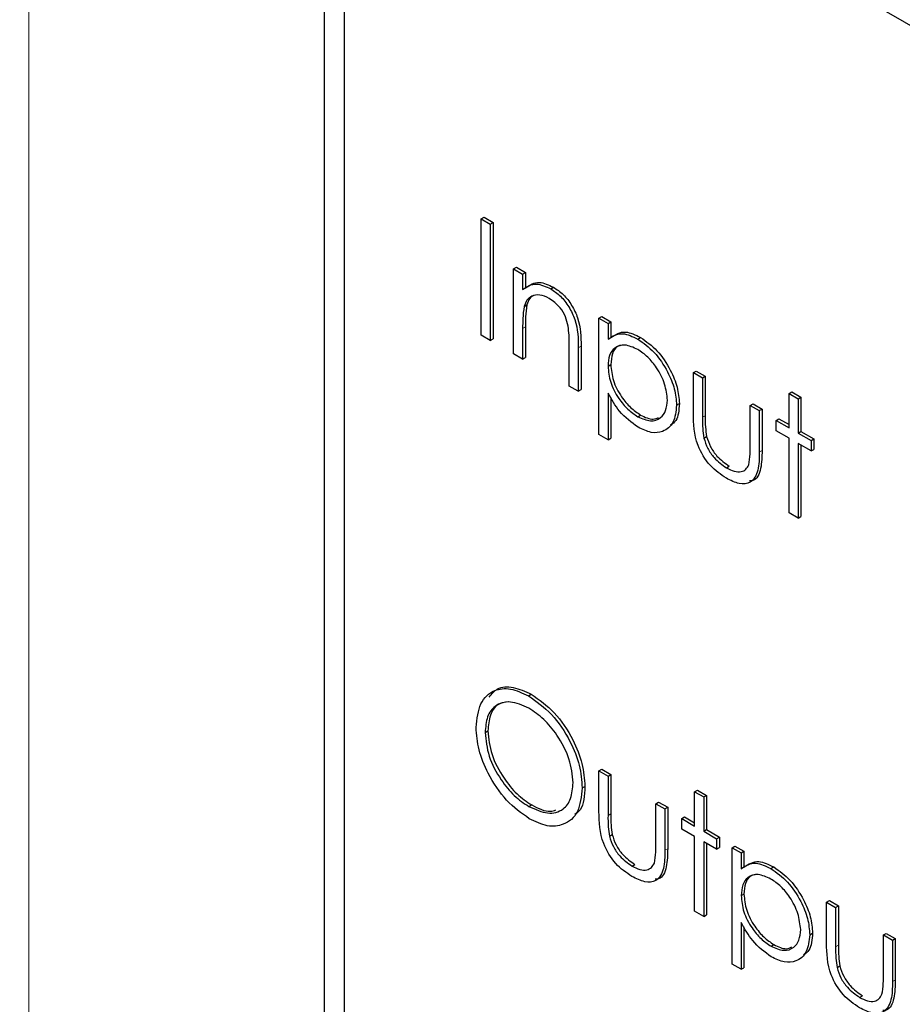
# Paper-space layout 'Blatt2' of a CAD drawing. Header units: millimetres. Extents: x 5 to 418, y 2 to 292.
# Tile 29 of 77: x 70.18 to 74.64, y 190.61 to 195.58. Entities that reach past the tile are written whole.
import ezdxf

# ---------------------------------------------------------------- set-up
doc = ezdxf.new("R2010")
doc.units = ezdxf.units.MM

psp = doc.layouts.new('Blatt2')

# ---------------------------------------------------------------- linework, layer by layer
at = {"color": 7, "linetype": 'Continuous', "lineweight": 18}
for p, q in [((70.227, 199.967), (70.227, 172.6396)), ((72.7193, 194.0254), (72.7334, 194.0335)), ((72.9999, 193.9274), (73.0141, 193.9356)), ((73.6266, 193.5766), (73.6407, 193.5848)), ((73.9137, 193.4009), (73.9279, 193.4091)), ((73.1501, 191.5654), (73.1642, 191.5735)), ((73.4373, 191.3897), (73.4514, 191.3979)), ((74.2988, 190.9022), (74.313, 190.9104)), ((74.586, 190.7265), (74.6002, 190.7347))]:
    psp.add_line(p, q, dxfattribs=at)
at = {"color": 7, "linetype": 'Continuous', "lineweight": 25}
for p, q in [((86.2427, 188.8782), (72.1006, 197.0423)), ((71.7168, 196.984), (71.7168, 183.756)), ((71.8178, 196.879), (71.8178, 183.8143)), ((72.5104, 194.5785), (72.5246, 194.5867)), ((72.5246, 194.5867), (72.5702, 194.5603)), ((72.5104, 194.5785), (72.5561, 194.5521)), ((72.5104, 193.9906), (72.5104, 194.5785)), ((72.5561, 194.5521), (72.5702, 194.5603)), ((72.5561, 194.5521), (72.5561, 193.9642)), ((72.5702, 194.5603), (72.5702, 193.9724)), ((72.6736, 194.326), (72.6877, 194.3342)), ((72.6877, 194.3342), (72.7334, 194.3078)), ((72.6736, 194.326), (72.7193, 194.2997)), ((72.6736, 193.8964), (72.6736, 194.326)), ((72.7193, 194.2997), (72.7334, 194.3078)), ((72.7193, 194.2997), (72.7193, 194.2222)), ((72.7334, 194.3078), (72.7334, 194.2303)), ((72.8608, 194.2255), (72.875, 194.2336)), ((72.7263, 194.1366), (72.7405, 194.1448)), ((73.1044, 194.0773), (73.1185, 194.0855)), ((73.1044, 194.0773), (73.1501, 194.051)), ((73.1044, 193.4894), (73.1044, 194.0773)), ((73.1185, 194.0855), (73.1642, 194.0591)), ((73.1501, 194.051), (73.1642, 194.0591)), ((73.1501, 194.051), (73.1501, 193.9715)), ((73.1642, 194.0591), (73.1642, 193.9796)), ((72.5561, 193.9642), (72.5104, 193.9906)), ((72.7193, 194.0254), (72.7193, 193.87)), ((72.7334, 194.0335), (72.7334, 193.8782)), ((72.5561, 193.9642), (72.5702, 193.9724)), ((72.9543, 193.7344), (72.9543, 193.9365)), ((73.3004, 193.9717), (73.3145, 193.9799)), ((72.7193, 193.87), (72.6736, 193.8964)), ((72.9999, 193.9274), (72.9999, 193.708)), ((73.0141, 193.9356), (73.0141, 193.7162)), ((72.7193, 193.87), (72.7334, 193.8782)), ((73.1501, 193.8352), (73.1642, 193.8434)), ((73.5809, 193.8023), (73.595, 193.8104)), ((73.5809, 193.8023), (73.6266, 193.7759)), ((73.5809, 193.597), (73.5809, 193.8023)), ((73.595, 193.8104), (73.6407, 193.7841)), ((73.6266, 193.7759), (73.6407, 193.7841)), ((73.6266, 193.7759), (73.6266, 193.5766)), ((73.6407, 193.7841), (73.6407, 193.5848)), ((72.9999, 193.708), (72.9543, 193.7344)), ((72.9999, 193.708), (73.0141, 193.7162)), ((73.1501, 193.6992), (73.1501, 193.4631)), ((74.0639, 193.6968), (74.078, 193.705)), ((74.0639, 193.6968), (74.1096, 193.6704)), ((74.0639, 193.5234), (74.0639, 193.6968)), ((74.078, 193.705), (74.1237, 193.6786)), ((73.1642, 193.677), (73.1642, 193.4712)), ((73.496, 193.6376), (73.5102, 193.6458)), ((73.8681, 193.6365), (73.8822, 193.6446)), ((73.8822, 193.6446), (73.9279, 193.6183)), ((74.1096, 193.6704), (74.1237, 193.6786)), ((74.1096, 193.6704), (74.1096, 193.4971)), ((74.1237, 193.6786), (74.1237, 193.5052)), ((73.8681, 193.6365), (73.9137, 193.6101)), ((73.8681, 193.4372), (73.8681, 193.6365)), ((73.9137, 193.6101), (73.9279, 193.6183)), ((73.9137, 193.6101), (73.9137, 193.4009)), ((73.9279, 193.6183), (73.9279, 193.4091)), ((73.3007, 193.5796), (73.3148, 193.5878)), ((73.9986, 193.5611), (74.0127, 193.5693)), ((73.9986, 193.5084), (73.9986, 193.5611)), ((73.9986, 193.5611), (74.0639, 193.5234)), ((74.0127, 193.5693), (74.0639, 193.5398)), ((73.1501, 193.4631), (73.1044, 193.4894)), ((74.0639, 193.4707), (73.9986, 193.5084)), ((74.1096, 193.4971), (74.1237, 193.5052)), ((74.1096, 193.4971), (74.1748, 193.4594)), ((74.1237, 193.5052), (74.189, 193.4675)), ((73.1501, 193.4631), (73.1642, 193.4712)), ((73.6338, 193.472), (73.6479, 193.4802)), ((74.0639, 193.0938), (74.0639, 193.4707)), ((74.1748, 193.4066), (74.1096, 193.4443)), ((74.1096, 193.4443), (74.1096, 193.0674)), ((74.1748, 193.4594), (74.189, 193.4675)), ((74.1748, 193.4594), (74.1748, 193.4066)), ((74.189, 193.4675), (74.189, 193.4148)), ((74.1237, 193.4361), (74.1237, 193.0756)), ((74.1748, 193.4066), (74.189, 193.4148)), ((73.748, 193.3214), (73.7622, 193.3295)), ((74.1096, 193.0674), (74.0639, 193.0938)), ((74.1096, 193.0674), (74.1237, 193.0756)), ((72.7487, 192.1697), (72.7628, 192.1779)), ((72.53, 191.9846), (72.5441, 191.9927)), ((73.1044, 191.791), (73.1185, 191.7992)), ((73.1185, 191.7992), (73.1642, 191.7728)), ((73.1044, 191.791), (73.1501, 191.7646)), ((73.1044, 191.5857), (73.1044, 191.791)), ((73.1501, 191.7646), (73.1642, 191.7728)), ((73.1501, 191.7646), (73.1501, 191.5654)), ((73.1642, 191.7728), (73.1642, 191.5735)), ((73.0195, 191.7046), (73.0337, 191.7127)), ((73.5874, 191.6855), (73.6015, 191.6937)), ((73.5874, 191.6855), (73.6331, 191.6592)), ((73.5874, 191.5122), (73.5874, 191.6855)), ((73.6015, 191.6937), (73.6472, 191.6673)), ((73.6331, 191.6592), (73.6472, 191.6673)), ((73.6331, 191.6592), (73.6331, 191.4858)), ((73.6472, 191.6673), (73.6472, 191.494)), ((72.7509, 191.6107), (72.765, 191.6188)), ((73.3916, 191.6252), (73.4057, 191.6334)), ((73.3916, 191.6252), (73.4373, 191.5989)), ((73.3916, 191.426), (73.3916, 191.6252)), ((73.4057, 191.6334), (73.4514, 191.607)), ((73.4373, 191.5989), (73.4514, 191.607)), ((73.4514, 191.607), (73.4514, 191.3979)), ((73.4373, 191.5989), (73.4373, 191.3897)), ((73.5221, 191.5499), (73.5363, 191.558)), ((73.5221, 191.4971), (73.5221, 191.5499)), ((73.5221, 191.5499), (73.5874, 191.5122)), ((73.5363, 191.558), (73.5874, 191.5285)), ((73.1573, 191.4607), (73.1715, 191.4689)), ((73.5874, 191.4594), (73.5221, 191.4971)), ((73.5874, 191.0826), (73.5874, 191.4594)), ((73.6331, 191.4858), (73.6472, 191.494)), ((73.6331, 191.4858), (73.6984, 191.4481)), ((73.6472, 191.494), (73.7125, 191.4563)), ((73.6984, 191.4481), (73.7125, 191.4563)), ((73.7125, 191.4563), (73.7125, 191.4035)), ((73.6984, 191.3954), (73.6331, 191.433)), ((73.6331, 191.433), (73.6331, 191.0562)), ((73.6472, 191.4249), (73.6472, 191.0643)), ((73.6984, 191.4481), (73.6984, 191.3954)), ((73.6984, 191.3954), (73.7125, 191.4035)), ((73.7767, 191.4029), (73.7908, 191.4111)), ((73.7767, 191.4029), (73.8224, 191.3765)), ((73.7767, 190.815), (73.7767, 191.4029)), ((73.7908, 191.4111), (73.8365, 191.3847)), ((73.8224, 191.3765), (73.8365, 191.3847)), ((73.8224, 191.3765), (73.8224, 191.297)), ((73.8365, 191.3847), (73.8365, 191.3052)), ((73.2715, 191.3101), (73.2857, 191.3183)), ((73.9727, 191.2973), (73.9868, 191.3055)), ((73.8224, 191.1608), (73.8365, 191.1689)), ((74.2532, 191.1278), (74.2673, 191.136)), ((74.2532, 191.1278), (74.2988, 191.1015)), ((74.2532, 190.9226), (74.2532, 191.1278)), ((74.2673, 191.136), (74.313, 191.1096)), ((74.2988, 191.1015), (74.313, 191.1096)), ((74.313, 191.1096), (74.313, 190.9104)), ((73.6331, 191.0562), (73.5874, 191.0826)), ((73.6331, 191.0562), (73.6472, 191.0643)), ((74.2988, 191.1015), (74.2988, 190.9022)), ((73.8224, 191.0248), (73.8224, 190.7886)), ((73.8365, 191.0026), (73.8365, 190.7968)), ((74.1683, 190.9632), (74.1824, 190.9714)), ((74.5404, 190.9621), (74.5545, 190.9702)), ((74.5404, 190.9621), (74.586, 190.9357)), ((74.5404, 190.7628), (74.5404, 190.9621)), ((74.5545, 190.9702), (74.6002, 190.9438)), ((73.973, 190.9052), (73.9871, 190.9133)), ((74.586, 190.9357), (74.6002, 190.9438)), ((74.586, 190.9357), (74.586, 190.7265)), ((74.6002, 190.9438), (74.6002, 190.7347)), ((73.8224, 190.7886), (73.7767, 190.815)), ((74.3061, 190.7976), (74.3202, 190.8057)), ((73.8224, 190.7886), (73.8365, 190.7968)), ((74.4203, 190.6469), (74.4345, 190.6551))]:
    psp.add_line(p, q, dxfattribs=at)
at = {"color": 7, "linetype": 'Continuous', "lineweight": 18}
psp.add_open_spline([(63.2878, 206.2101), (65.3638, 204.8815), (69.5171, 202.2233), (77.1005, 197.6481), (86.0676, 192.4999), (93.1334, 188.7939), (96.6687, 186.9397)], degree=3, knots=[0, 0, 0, 0, 0.1970476, 0.3942021, 0.6969067, 1, 1, 1, 1], dxfattribs=at)
at = {"color": 7, "linetype": 'Continuous', "lineweight": 25}
for points, knots in [([(63.4542, 205.8474), (64.8106, 204.9738), (67.7482, 203.0819), (72.3774, 200.2267), (77.3222, 197.2729), (82.3608, 194.3679), (87.4902, 191.5143), (92.3127, 188.9139), (95.4616, 187.2888), (96.84, 186.5775)], [0, 0, 0, 0, 0.129176, 0.279748, 0.430402, 0.581177, 0.731953, 0.88267, 1, 1, 1, 1]), ([(72.7193, 194.2222), (72.741, 194.2366), (72.7798, 194.2626), (72.836, 194.2368), (72.8608, 194.2255)], [0, 0, 0, 0, 0.559141, 1, 1, 1, 1]), ([(72.7334, 194.2303), (72.7551, 194.2448), (72.794, 194.2707), (72.8502, 194.245), (72.875, 194.2336)], [0, 0, 0, 0, 0.559141, 1, 1, 1, 1]), ([(72.8529, 194.1773), (72.8368, 194.1847), (72.8045, 194.1994), (72.7666, 194.1911), (72.7391, 194.1707), (72.7306, 194.148), (72.7263, 194.1366)], [0, 0, 0, 0, 0.279553, 0.559373, 0.779703, 1, 1, 1, 1]), ([(72.7751, 194.1923), (72.7679, 194.1877), (72.752, 194.1775), (72.7446, 194.1564), (72.7405, 194.1448)], [0, 0, 0, 0, 0.449857, 1, 1, 1, 1]), ([(72.8608, 194.2255), (72.8775, 194.2142), (72.9109, 194.1915), (72.9547, 194.1353), (72.9991, 194.041), (72.9996, 193.9742), (72.9999, 193.9274)], [0, 0, 0, 0, 0.187021, 0.37389, 0.56061, 1, 1, 1, 1]), ([(72.875, 194.2336), (72.8917, 194.2223), (72.925, 194.1997), (72.9688, 194.1435), (73.0132, 194.0492), (73.0137, 193.9824), (73.0141, 193.9356)], [0, 0, 0, 0, 0.187021, 0.37389, 0.56061, 1, 1, 1, 1]), ([(72.7263, 194.1366), (72.7238, 194.1167), (72.7192, 194.081), (72.7193, 194.0424), (72.7193, 194.0254)], [0, 0, 0, 0, 0.559658, 1, 1, 1, 1]), ([(72.7405, 194.1448), (72.7379, 194.1248), (72.7334, 194.0892), (72.7334, 194.0505), (72.7334, 194.0335)], [0, 0, 0, 0, 0.559658, 1, 1, 1, 1]), ([(72.9489, 194.0373), (72.9452, 194.0531), (72.9379, 194.0846), (72.9048, 194.1413), (72.8726, 194.1637), (72.8529, 194.1773)], [0, 0, 0, 0, 0.281192, 0.561331, 1, 1, 1, 1]), ([(72.9543, 193.9365), (72.9544, 193.9548), (72.9545, 193.9874), (72.9506, 194.0221), (72.9489, 194.0373)], [0, 0, 0, 0, 0.560255, 1, 1, 1, 1]), ([(73.1501, 193.9715), (73.1732, 193.9863), (73.2147, 194.0128), (73.2741, 193.9843), (73.3004, 193.9717)], [0, 0, 0, 0, 0.558418, 1, 1, 1, 1]), ([(73.1642, 193.9796), (73.1874, 193.9944), (73.2288, 194.021), (73.2883, 193.9925), (73.3145, 193.9799)], [0, 0, 0, 0, 0.558418, 1, 1, 1, 1]), ([(73.3, 193.9192), (73.278, 193.9292), (73.2339, 193.9492), (73.1843, 193.9322), (73.1544, 193.8927), (73.1515, 193.8544), (73.1501, 193.8352)], [0, 0, 0, 0, 0.279747, 0.559315, 0.779515, 1, 1, 1, 1]), ([(73.2212, 193.9407), (73.2131, 193.9392), (73.1906, 193.9349), (73.1689, 193.8999), (73.1658, 193.8622), (73.1642, 193.8434)], [0, 0, 0, 0, 0.219851, 0.609672, 1, 1, 1, 1]), ([(73.3004, 193.9717), (73.3289, 193.9515), (73.386, 193.911), (73.4496, 193.8145), (73.4898, 193.7189), (73.4939, 193.6647), (73.496, 193.6376)], [0, 0, 0, 0, 0.279627, 0.559432, 0.779703, 1, 1, 1, 1]), ([(73.3145, 193.9799), (73.3431, 193.9596), (73.4002, 193.9191), (73.4638, 193.8227), (73.504, 193.7271), (73.5081, 193.6729), (73.5102, 193.6458)], [0, 0, 0, 0, 0.279627, 0.559432, 0.779703, 1, 1, 1, 1]), ([(73.4503, 193.6634), (73.4473, 193.6902), (73.4412, 193.7439), (73.401, 193.8232), (73.3514, 193.8841), (73.3171, 193.9075), (73.3, 193.9192)], [0, 0, 0, 0, 0.279387, 0.559092, 0.779508, 1, 1, 1, 1]), ([(73.1642, 193.8434), (73.1666, 193.8166), (73.1715, 193.763), (73.2131, 193.6833), (73.2633, 193.6232), (73.2977, 193.5996), (73.3148, 193.5878)], [0, 0, 0, 0, 0.279654, 0.558875, 0.779455, 1, 1, 1, 1]), ([(73.1501, 193.8352), (73.1525, 193.8084), (73.1574, 193.7549), (73.199, 193.6752), (73.2492, 193.615), (73.2835, 193.5914), (73.3007, 193.5796)], [0, 0, 0, 0, 0.279654, 0.558875, 0.779455, 1, 1, 1, 1]), ([(73.3018, 193.5262), (73.2687, 193.5504), (73.2094, 193.5938), (73.1682, 193.6669), (73.1501, 193.6992)], [0, 0, 0, 0, 0.558466, 1, 1, 1, 1]), ([(73.3007, 193.5796), (73.3225, 193.5702), (73.366, 193.5514), (73.4149, 193.5686), (73.4446, 193.6076), (73.4484, 193.6448), (73.4503, 193.6634)], [0, 0, 0, 0, 0.279628, 0.559247, 0.779775, 1, 1, 1, 1]), ([(73.5102, 193.6458), (73.508, 193.6131), (73.5047, 193.5633), (73.4752, 193.5431), (73.4651, 193.5362)], [0, 0, 0, 0, 0.658028, 1, 1, 1, 1]), ([(73.496, 193.6376), (73.4927, 193.6065), (73.486, 193.5442), (73.4329, 193.5022), (73.3693, 193.494), (73.3243, 193.5155), (73.3018, 193.5262)], [0, 0, 0, 0, 0.27954, 0.559273, 0.779559, 1, 1, 1, 1]), ([(73.7476, 193.2688), (73.7193, 193.2878), (73.6629, 193.3255), (73.5837, 193.4571), (73.582, 193.5439), (73.5809, 193.597)], [0, 0, 0, 0, 0.28097, 0.559785, 1, 1, 1, 1]), ([(73.3148, 193.5878), (73.3372, 193.577), (73.3715, 193.5605), (73.3968, 193.5718), (73.4056, 193.5758)], [0, 0, 0, 0, 0.650568, 1, 1, 1, 1]), ([(73.6266, 193.5766), (73.6265, 193.5577), (73.6264, 193.524), (73.6315, 193.4879), (73.6338, 193.472)], [0, 0, 0, 0, 0.560377, 1, 1, 1, 1]), ([(73.6407, 193.5848), (73.6406, 193.5659), (73.6406, 193.5322), (73.6457, 193.496), (73.6479, 193.4802)], [0, 0, 0, 0, 0.560377, 1, 1, 1, 1]), ([(73.6338, 193.472), (73.6394, 193.4543), (73.6507, 193.419), (73.6916, 193.361), (73.7266, 193.3364), (73.748, 193.3214)], [0, 0, 0, 0, 0.280117, 0.560544, 1, 1, 1, 1]), ([(73.6479, 193.4802), (73.6536, 193.4625), (73.6648, 193.4272), (73.7058, 193.3692), (73.7408, 193.3446), (73.7622, 193.3295)], [0, 0, 0, 0, 0.280117, 0.560544, 1, 1, 1, 1]), ([(73.9137, 193.4009), (73.9133, 193.3691), (73.9125, 193.3057), (73.8767, 193.2426), (73.813, 193.2358), (73.7694, 193.2578), (73.7476, 193.2688)], [0, 0, 0, 0, 0.2815008, 0.5596459, 0.7792985, 1, 1, 1, 1]), ([(73.8605, 193.3369), (73.8633, 193.3547), (73.8683, 193.3865), (73.8681, 193.4217), (73.8681, 193.4372)], [0, 0, 0, 0, 0.559371, 1, 1, 1, 1]), ([(73.9279, 193.4091), (73.9271, 193.378), (73.9257, 193.3162), (73.9005, 193.2568), (73.8703, 193.2554), (73.8644, 193.2551)], [0, 0, 0, 0, 0.448451, 0.891556, 1, 1, 1, 1]), ([(73.748, 193.3214), (73.7613, 193.3146), (73.7877, 193.3011), (73.8216, 193.3), (73.8473, 193.3117), (73.8561, 193.3285), (73.8605, 193.3369)], [0, 0, 0, 0, 0.28027, 0.560007, 0.780074, 1, 1, 1, 1]), ([(72.4843, 192.0107), (72.489, 192.0534), (72.4984, 192.1386), (72.5681, 192.2018), (72.656, 192.2125), (72.7178, 192.184), (72.7487, 192.1697)], [0, 0, 0, 0, 0.279731, 0.559327, 0.77968, 1, 1, 1, 1]), ([(72.5503, 192.1635), (72.5631, 192.1793), (72.5926, 192.2155), (72.671, 192.2196), (72.7322, 192.1918), (72.7628, 192.1779)], [0, 0, 0, 0, 0.277423, 0.63874, 1, 1, 1, 1]), ([(72.7487, 192.1697), (72.7885, 192.1419), (72.8683, 192.0862), (72.9575, 191.9512), (73.0117, 191.8175), (73.0169, 191.7422), (73.0195, 191.7046)], [0, 0, 0, 0, 0.279767, 0.559358, 0.779571, 1, 1, 1, 1]), ([(72.7628, 192.1779), (72.8027, 192.15), (72.8825, 192.0943), (72.9717, 191.9594), (73.0258, 191.8257), (73.0311, 191.7504), (73.0337, 191.7127)], [0, 0, 0, 0, 0.279767, 0.559358, 0.779571, 1, 1, 1, 1]), ([(72.7509, 192.1081), (72.7188, 192.1219), (72.6545, 192.1493), (72.5809, 192.1263), (72.5369, 192.0684), (72.5323, 192.0125), (72.53, 191.9846)], [0, 0, 0, 0, 0.279627, 0.55935, 0.77963, 1, 1, 1, 1]), ([(72.6474, 192.1397), (72.6286, 192.1369), (72.5884, 192.1309), (72.5514, 192.0757), (72.5466, 192.0204), (72.5441, 191.9927)], [0, 0, 0, 0, 0.3034164, 0.6516378, 1, 1, 1, 1]), ([(72.9738, 191.7311), (72.9699, 191.7706), (72.9621, 191.8498), (72.9002, 191.9665), (72.8268, 192.0557), (72.7762, 192.0907), (72.7509, 192.1081)], [0, 0, 0, 0, 0.279468, 0.55887, 0.779516, 1, 1, 1, 1]), ([(72.7527, 191.5493), (72.7133, 191.5771), (72.6344, 191.6328), (72.5466, 191.7665), (72.4925, 191.8987), (72.487, 191.9734), (72.4843, 192.0107)], [0, 0, 0, 0, 0.279663, 0.559354, 0.779636, 1, 1, 1, 1]), ([(72.53, 191.9846), (72.5339, 191.9453), (72.5417, 191.8667), (72.6032, 191.7512), (72.6753, 191.6615), (72.7257, 191.6276), (72.7509, 191.6107)], [0, 0, 0, 0, 0.279416, 0.559077, 0.779478, 1, 1, 1, 1]), ([(72.5441, 191.9927), (72.548, 191.9534), (72.5558, 191.8748), (72.6174, 191.7594), (72.6895, 191.6696), (72.7398, 191.6358), (72.765, 191.6188)], [0, 0, 0, 0, 0.279416, 0.559077, 0.779478, 1, 1, 1, 1]), ([(72.7509, 191.6107), (72.7832, 191.5963), (72.8479, 191.5675), (72.9228, 191.5886), (72.9668, 191.647), (72.9715, 191.703), (72.9738, 191.7311)], [0, 0, 0, 0, 0.27983, 0.559389, 0.779654, 1, 1, 1, 1]), ([(73.0195, 191.7046), (73.0151, 191.6615), (73.0061, 191.5755), (72.9336, 191.5162), (72.8458, 191.5047), (72.7838, 191.5345), (72.7527, 191.5493)], [0, 0, 0, 0, 0.2796304, 0.5593429, 0.7795972, 1, 1, 1, 1]), ([(73.0337, 191.7127), (73.0314, 191.6669), (73.0282, 191.6039), (72.9923, 191.5773), (72.9826, 191.5701)], [0, 0, 0, 0, 0.727298, 1, 1, 1, 1]), ([(72.765, 191.6188), (72.7985, 191.6016), (72.8434, 191.5784), (72.8774, 191.5905), (72.886, 191.5935)], [0, 0, 0, 0, 0.744695, 1, 1, 1, 1]), ([(73.2711, 191.2576), (73.2428, 191.2765), (73.1864, 191.3143), (73.1073, 191.4459), (73.1055, 191.5326), (73.1044, 191.5857)], [0, 0, 0, 0, 0.28097, 0.559785, 1, 1, 1, 1]), ([(73.1501, 191.5654), (73.15, 191.5465), (73.1499, 191.5128), (73.1551, 191.4766), (73.1573, 191.4607)], [0, 0, 0, 0, 0.560377, 1, 1, 1, 1]), ([(73.1642, 191.5735), (73.1642, 191.5547), (73.1641, 191.521), (73.1692, 191.4848), (73.1715, 191.4689)], [0, 0, 0, 0, 0.560377, 1, 1, 1, 1]), ([(73.1573, 191.4607), (73.1629, 191.4431), (73.1742, 191.4078), (73.2151, 191.3498), (73.2502, 191.3252), (73.2715, 191.3101)], [0, 0, 0, 0, 0.280117, 0.560544, 1, 1, 1, 1]), ([(73.1715, 191.4689), (73.1771, 191.4513), (73.1883, 191.416), (73.2293, 191.358), (73.2643, 191.3333), (73.2857, 191.3183)], [0, 0, 0, 0, 0.280117, 0.560544, 1, 1, 1, 1]), ([(73.384, 191.3256), (73.3868, 191.3434), (73.3918, 191.3752), (73.3916, 191.4104), (73.3916, 191.426)], [0, 0, 0, 0, 0.559371, 1, 1, 1, 1]), ([(73.4373, 191.3897), (73.4368, 191.3578), (73.436, 191.2945), (73.4002, 191.2313), (73.3365, 191.2246), (73.293, 191.2466), (73.2711, 191.2576)], [0, 0, 0, 0, 0.281501, 0.559646, 0.779298, 1, 1, 1, 1]), ([(73.4514, 191.3979), (73.4507, 191.3668), (73.4492, 191.305), (73.424, 191.2456), (73.3938, 191.2441), (73.3879, 191.2438)], [0, 0, 0, 0, 0.448451, 0.891556, 1, 1, 1, 1]), ([(73.2715, 191.3101), (73.2848, 191.3034), (73.3112, 191.2899), (73.3451, 191.2887), (73.3708, 191.3005), (73.3796, 191.3172), (73.384, 191.3256)], [0, 0, 0, 0, 0.28027, 0.560007, 0.780074, 1, 1, 1, 1]), ([(73.8224, 191.297), (73.8455, 191.3119), (73.887, 191.3384), (73.9464, 191.3099), (73.9727, 191.2973)], [0, 0, 0, 0, 0.558418, 1, 1, 1, 1]), ([(73.8365, 191.3052), (73.8597, 191.32), (73.9011, 191.3466), (73.9606, 191.318), (73.9868, 191.3055)], [0, 0, 0, 0, 0.558418, 1, 1, 1, 1]), ([(73.9868, 191.3055), (74.0154, 191.2852), (74.0725, 191.2447), (74.1361, 191.1482), (74.1763, 191.0526), (74.1804, 190.9985), (74.1824, 190.9714)], [0, 0, 0, 0, 0.279627, 0.559432, 0.779703, 1, 1, 1, 1]), ([(73.9723, 191.2448), (73.9502, 191.2548), (73.9062, 191.2748), (73.8566, 191.2577), (73.8267, 191.2183), (73.8238, 191.18), (73.8224, 191.1608)], [0, 0, 0, 0, 0.279747, 0.559315, 0.779515, 1, 1, 1, 1]), ([(73.8935, 191.2663), (73.8854, 191.2648), (73.8629, 191.2605), (73.8412, 191.2255), (73.8381, 191.1878), (73.8365, 191.1689)], [0, 0, 0, 0, 0.219851, 0.609672, 1, 1, 1, 1]), ([(73.9727, 191.2973), (74.0012, 191.2771), (74.0583, 191.2366), (74.1219, 191.1401), (74.1621, 191.0445), (74.1662, 190.9903), (74.1683, 190.9632)], [0, 0, 0, 0, 0.279627, 0.559432, 0.779703, 1, 1, 1, 1]), ([(74.1226, 190.989), (74.1196, 191.0158), (74.1135, 191.0695), (74.0733, 191.1488), (74.0237, 191.2097), (73.9894, 191.2331), (73.9723, 191.2448)], [0, 0, 0, 0, 0.279387, 0.559092, 0.779508, 1, 1, 1, 1]), ([(73.8224, 191.1608), (73.8248, 191.134), (73.8297, 191.0804), (73.8713, 191.0008), (73.9215, 190.9406), (73.9558, 190.917), (73.973, 190.9052)], [0, 0, 0, 0, 0.2796541, 0.5588748, 0.7794546, 1, 1, 1, 1]), ([(73.8365, 191.1689), (73.8389, 191.1422), (73.8438, 191.0886), (73.8854, 191.0089), (73.9356, 190.9488), (73.97, 190.9252), (73.9871, 190.9133)], [0, 0, 0, 0, 0.2796541, 0.5588748, 0.7794546, 1, 1, 1, 1]), ([(73.9741, 190.8518), (73.941, 190.876), (73.8817, 190.9194), (73.8405, 190.9925), (73.8224, 191.0248)], [0, 0, 0, 0, 0.558466, 1, 1, 1, 1]), ([(73.973, 190.9052), (73.9948, 190.8958), (74.0383, 190.8769), (74.0872, 190.8942), (74.1169, 190.9332), (74.1207, 190.9704), (74.1226, 190.989)], [0, 0, 0, 0, 0.279628, 0.559247, 0.779775, 1, 1, 1, 1]), ([(74.1683, 190.9632), (74.165, 190.9321), (74.1583, 190.8698), (74.1052, 190.8278), (74.0416, 190.8196), (73.9966, 190.841), (73.9741, 190.8518)], [0, 0, 0, 0, 0.27954, 0.559273, 0.779559, 1, 1, 1, 1]), ([(74.1824, 190.9714), (74.1803, 190.9386), (74.177, 190.8889), (74.1475, 190.8687), (74.1373, 190.8618)], [0, 0, 0, 0, 0.658028, 1, 1, 1, 1]), ([(73.9871, 190.9133), (74.0095, 190.9026), (74.0438, 190.8861), (74.0691, 190.8974), (74.0779, 190.9014)], [0, 0, 0, 0, 0.650568, 1, 1, 1, 1]), ([(74.4199, 190.5944), (74.3916, 190.6134), (74.3352, 190.6511), (74.256, 190.7827), (74.2543, 190.8695), (74.2532, 190.9226)], [0, 0, 0, 0, 0.28097, 0.559785, 1, 1, 1, 1]), ([(74.313, 190.9104), (74.3129, 190.8915), (74.3129, 190.8578), (74.318, 190.8216), (74.3202, 190.8057)], [0, 0, 0, 0, 0.560377, 1, 1, 1, 1]), ([(74.2988, 190.9022), (74.2988, 190.8833), (74.2987, 190.8496), (74.3038, 190.8135), (74.3061, 190.7976)], [0, 0, 0, 0, 0.560377, 1, 1, 1, 1]), ([(74.3202, 190.8057), (74.3258, 190.7881), (74.3371, 190.7528), (74.378, 190.6948), (74.4131, 190.6701), (74.4345, 190.6551)], [0, 0, 0, 0, 0.280117, 0.560544, 1, 1, 1, 1]), ([(74.3061, 190.7976), (74.3117, 190.7799), (74.3229, 190.7446), (74.3639, 190.6866), (74.3989, 190.662), (74.4203, 190.6469)], [0, 0, 0, 0, 0.280117, 0.560544, 1, 1, 1, 1]), ([(74.5328, 190.6624), (74.5356, 190.6802), (74.5406, 190.712), (74.5404, 190.7473), (74.5404, 190.7628)], [0, 0, 0, 0, 0.559371, 1, 1, 1, 1]), ([(74.586, 190.7265), (74.5856, 190.6947), (74.5848, 190.6313), (74.549, 190.5682), (74.4853, 190.5614), (74.4417, 190.5834), (74.4199, 190.5944)], [0, 0, 0, 0, 0.281501, 0.559646, 0.779298, 1, 1, 1, 1]), ([(74.6002, 190.7347), (74.5994, 190.7036), (74.598, 190.6418), (74.5728, 190.5824), (74.5426, 190.5809), (74.5367, 190.5807)], [0, 0, 0, 0, 0.4484507, 0.8915555, 1, 1, 1, 1]), ([(74.4203, 190.6469), (74.4336, 190.6402), (74.46, 190.6267), (74.4939, 190.6255), (74.5196, 190.6373), (74.5284, 190.6541), (74.5328, 190.6624)], [0, 0, 0, 0, 0.28027, 0.560007, 0.780074, 1, 1, 1, 1])]:
    psp.add_open_spline(points, degree=3, knots=knots, dxfattribs=at)

doc.saveas('drawing.dxf')
